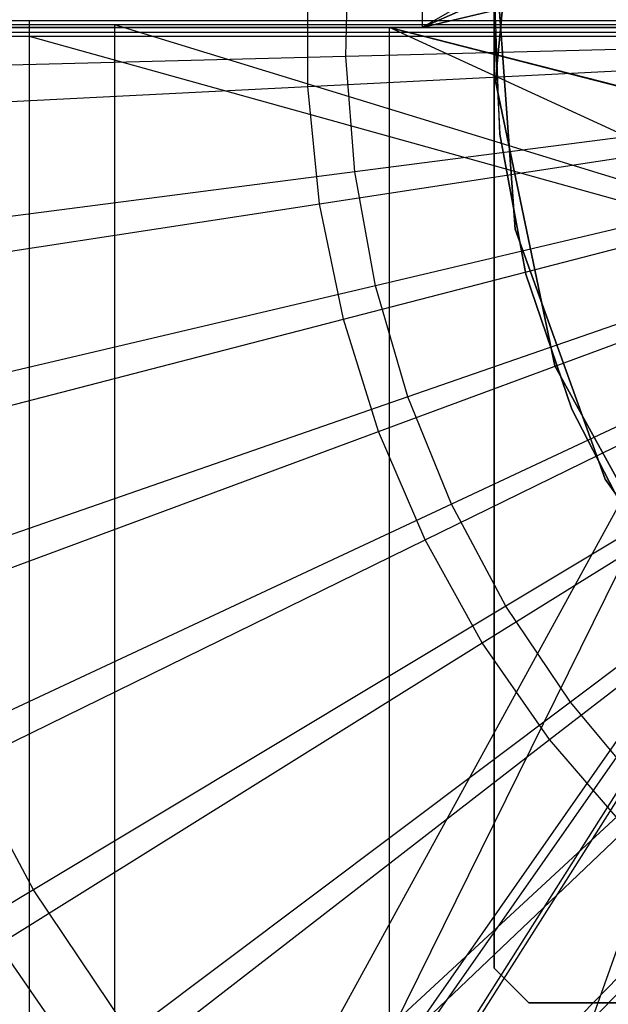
# Model space of a CAD drawing. Extents: x 0.1 to 16.1, y -7 to 7.
# Tile 37 of 108: x 7.337 to 7.639, y -0.501 to 0.004. Entities that reach past the tile are written whole.
import ezdxf

# ---------------------------------------------------------------- set-up
doc = ezdxf.new("R2010")
doc.units = 0
doc.header["$LTSCALE"] = 2.54
doc.layers.get('0').update_dxf_attribs({"color": 13, "linetype": 'CONTINUOUS'})

# ---------------------------------------------------------------- blocks, each defined once
blk = doc.blocks.new('DROPS_WOOD_C_PM_STL')
at = {"color": 0}
for p, q in [((7.54313, 0.8, 33.91833), (7.54313, 0, 33.91833)), ((7.54313, 0.8, 33.91833), (7.54313, 0, 33.91833)), ((7.54313, 0.8, 40.83549), (7.54313, 0, 40.83549)), ((7.54313, 0.8, 40.83549), (7.54313, 0, 40.83549)), ((7.58, 0.48229, 16.33972), (7.58, -0.48229, 16.33972)), ((7.58, 0, 16.03972), (7.58, 0.48229, 16.03972)), ((7.58, 0.48229, 16.33972), (7.58, -0.48229, 16.33972)), ((7.58, 0, 16.03972), (7.58, 0.48229, 16.03972)), ((7.83061, 0.16674, 33.8858), (7.54313, 0, 33.91833)), ((7.83061, 0.16674, 33.8858), (7.54313, 0, 33.91833)), ((7.58076, -0.02754, 16.033), (7.59482, 0.12084, 16.033)), ((7.59482, 0.12084, 15.973), (7.58076, -0.02754, 15.973)), ((7.58076, -0.02754, 16.033), (7.59482, 0.12084, 16.033)), ((7.59482, 0.12084, 15.973), (7.58076, -0.02754, 15.973)), ((7.54313, 0, 33.91833), (7.80284, 0.11481, 33.8879)), ((7.80284, 0.11481, 40.86592), (7.54313, 0, 40.83549)), ((7.54313, 0, 33.91833), (7.80284, 0.11481, 33.8879)), ((7.80284, 0.11481, 40.86592), (7.54313, 0, 40.83549)), ((7.54313, 0, 33.91833), (7.78582, 0.0588, 33.88929)), ((7.54313, 0, 33.91833), (7.78582, 0.0588, 33.88929)), ((7.78575, 0.05845, 40.86452), (7.54313, 0, 40.83549)), ((7.78575, 0.05845, 40.86452), (7.54313, 0, 40.83549)), ((7.50396, -0.01484, 2.32083), (7.50548, 0.04447, 2.32083)), ((7.50396, -0.01484, 2.32083), (7.50548, 0.04447, 2.32083)), ((7.58105, 0.03241, 213.39407), (7.59081, -0.1034, 213.39407)), ((7.59081, -0.1034, 213.47407), (7.58105, 0.03241, 213.47407)), ((7.59081, -0.1034, 213.47407), (7.58105, 0.03241, 213.47407)), ((7.58105, 0.03241, 213.39407), (7.59081, -0.1034, 213.39407)), ((7.48444, -0.0302, 2.22278), (7.48444, 0.0302, 2.22278)), ((7.48444, -0.0302, 2.22278), (7.48444, 0.0302, 2.22278)), ((7.58033, 0.01826, 16.03972), (7.58, 0, 16.03972)), ((7.58, 0, 16.03972), (7.58033, 0.01826, 14.93972)), ((7.58, 0, 16.03972), (7.58033, 0.01826, 14.93972)), ((7.58033, 0.01826, 16.03972), (7.58, 0, 16.03972)), ((7.583, -0.05469, 14.93972), (7.58033, 0.01826, 14.93972)), ((7.583, -0.05469, 14.93972), (7.58033, 0.01826, 14.93972)), ((6.36853, 0.00354, 29.55173), (7.34185, 0.00362, 29.40065)), ((6.36853, 0.00354, 29.55173), (7.34185, 0.00362, 29.40065)), ((6.71192, 0.00145, 33.60775), (7.38541, 0.00154, 33.42729)), ((6.71192, 0.00145, 33.60775), (7.38541, 0.00154, 33.42729)), ((6.7964, 0, 28.2032), (7.52639, 0, 28.31652)), ((7.52639, 0, 16.36771), (6.7964, 0, 16.48102)), ((7.52639, 0, 16.36771), (6.7964, 0, 16.48102)), ((6.7964, 0, 28.2032), (7.52639, 0, 28.31652)), ((7.54313, 0, 33.91833), (7.12218, 0, 34.01052)), ((7.12218, 0, 40.7433), (7.54313, 0, 40.83549)), ((7.54313, 0, 33.91833), (7.12218, 0, 34.01052)), ((7.12218, 0, 40.7433), (7.54313, 0, 40.83549)), ((7.33123, 0, 40.79588), (7.75706, 0, 40.86198)), ((7.75706, 0, 33.89184), (7.33123, 0, 33.95794)), ((7.75706, 0, 33.89184), (7.33123, 0, 33.95794)), ((7.33123, 0, 40.79588), (7.75706, 0, 40.86198)), ((7.34185, -0.79638, 29.40023), (7.78, 0.00363, 29.37215)), ((7.34185, -0.79638, 29.40023), (7.78, 0.00363, 29.37215)), ((7.34185, 0.00362, 29.40065), (7.78, 0.00363, 29.37215)), ((7.34185, 0.00362, 29.40065), (7.78, 0.00363, 29.37215)), ((7.34185, -0.79638, 29.40023), (7.34185, 0.00362, 29.40065)), ((7.34185, -0.79638, 29.40023), (7.34185, 0.00362, 29.40065)), ((7.38541, 0.00154, 33.42729), (7.78, 0.00157, 33.37779)), ((7.38541, 0.00154, 33.42729), (7.78, 0.00157, 33.37779)), ((7.38541, 0.00154, 33.42729), (7.80971, -0.12859, 33.3756)), ((7.38541, 0.00154, 33.42729), (7.80971, -0.12859, 33.3756)), ((7.38541, 0.00154, 33.42729), (7.38541, -0.79846, 33.42688)), ((7.38541, 0.00154, 33.42729), (7.38541, -0.79846, 33.42688)), ((7.52639, 0, 28.31652), (7.78, 0, 28.33461)), ((7.78, 0, 16.34962), (7.52639, 0, 16.36771)), ((7.52639, 0, 28.31652), (7.78, 0, 28.33461)), ((7.52639, 0, 28.31652), (7.78757, -0.06695, 28.33498)), ((7.78, 0, 16.34962), (7.52639, 0, 16.36771)), ((7.7875, -0.06666, 16.34925), (7.52639, 0, 16.36771)), ((7.52639, -0.8, 16.36771), (7.52639, 0, 16.36771)), ((7.7875, -0.06666, 16.34925), (7.52639, 0, 16.36771)), ((7.52639, -0.8, 16.36771), (7.52639, 0, 16.36771)), ((7.52639, -0.8, 28.31652), (7.52639, 0, 28.31652)), ((7.52639, -0.8, 28.31652), (7.52639, 0, 28.31652)), ((7.80971, -0.13017, 28.33602), (7.52639, 0, 28.31652)), ((7.80971, -0.13017, 28.33602), (7.52639, 0, 28.31652)), ((7.52639, 0, 28.31652), (7.78757, -0.06695, 28.33498)), ((7.78, 0, 33.88979), (7.54313, 0, 33.91833)), ((7.54313, 0, 40.83549), (7.78, 0, 40.86403)), ((7.78, 0, 33.88979), (7.54313, 0, 33.91833)), ((7.54313, 0, 40.83549), (7.78, 0, 40.86403)), ((7.58, -0.48229, 16.03972), (7.58, 0, 16.03972)), ((7.58, 0, 16.03972), (7.583, -0.05469, 16.03972)), ((7.58, -0.48229, 16.03972), (7.58, 0, 16.03972)), ((7.58, 0, 16.03972), (7.583, -0.05469, 16.03972)), ((7.58, 0, 16.03972), (7.583, -0.05469, 14.93972)), ((7.58, 0, 16.03972), (7.583, -0.05469, 14.93972)), ((7.34185, -0.00459, 45.33239), (6.36853, -0.00451, 45.1813)), ((7.34185, -0.00459, 45.33239), (6.36853, -0.00451, 45.1813)), ((7.38541, -0.00252, 41.30575), (6.71192, -0.00242, 41.12529)), ((7.38541, -0.00252, 41.30575), (6.71192, -0.00242, 41.12529)), ((7.34185, -0.80459, 45.33198), (7.34185, -0.00459, 45.33239)), ((7.34185, -0.80459, 45.33198), (7.34185, -0.00459, 45.33239)), ((7.80971, -0.13477, 45.36188), (7.34185, -0.00459, 45.33239)), ((7.80971, -0.13477, 45.36188), (7.34185, -0.00459, 45.33239)), ((7.78, -0.00461, 45.36089), (7.34185, -0.00459, 45.33239)), ((7.78, -0.00461, 45.36089), (7.34185, -0.00459, 45.33239)), ((7.78, -0.00254, 41.35525), (7.38541, -0.00252, 41.30575)), ((7.38541, -0.00252, 41.30575), (7.38541, -0.80252, 41.30534)), ((7.38541, -0.00252, 41.30575), (7.38541, -0.80252, 41.30534)), ((7.78, -0.00254, 41.35525), (7.38541, -0.00252, 41.30575)), ((7.38541, -0.80252, 41.30534), (7.78, -0.00254, 41.35525)), ((7.38541, -0.80252, 41.30534), (7.78, -0.00254, 41.35525)), ((7.79113, -0.00744, 2.28963), (7.50396, -0.01484, 2.32083)), ((7.79113, -0.00744, 2.28963), (7.50396, -0.01484, 2.32083)), ((7.50396, -0.01484, 2.32083), (7.22153, -0.02211, 2.38151)), ((7.50396, -0.01484, 2.32083), (7.22153, -0.02211, 2.38151)), ((7.50853, -0.07399, 2.32083), (7.50396, -0.01484, 2.32083)), ((7.50853, -0.07399, 2.32083), (7.50396, -0.01484, 2.32083)), ((7.48444, -0.0302, 2.22278), (7.78133, -0.01515, 2.19005)), ((7.48444, -0.0302, 2.22278), (7.78133, -0.01515, 2.19005)), ((7.19252, -0.04501, 2.286), (7.48444, -0.0302, 2.22278)), ((7.19252, -0.04501, 2.286), (7.48444, -0.0302, 2.22278)), ((7.49056, -0.0903, 2.22278), (7.48444, -0.0302, 2.22278)), ((7.49056, -0.0903, 2.22278), (7.48444, -0.0302, 2.22278)), ((7.61106, -0.17347, 16.033), (7.58076, -0.02754, 16.033)), ((7.58076, -0.02754, 15.973), (7.61106, -0.17347, 15.973)), ((7.58076, -0.02754, 16.033), (7.58076, -0.02754, 15.973)), ((7.58076, -0.02754, 16.033), (7.58076, -0.02754, 15.973)), ((7.61106, -0.17347, 16.033), (7.58076, -0.02754, 16.033)), ((7.58076, -0.02754, 15.973), (7.61106, -0.17347, 15.973)), ((7.79343, -0.0371, 2.28963), (7.50853, -0.07399, 2.32083)), ((7.79343, -0.0371, 2.28963), (7.50853, -0.07399, 2.32083)), ((7.49056, -0.0903, 2.22278), (7.78439, -0.04529, 2.19005)), ((7.49056, -0.0903, 2.22278), (7.78439, -0.04529, 2.19005)), ((7.583, -0.05469, 16.03972), (7.59626, -0.12647, 16.03972)), ((7.59626, -0.12647, 14.93972), (7.583, -0.05469, 14.93972)), ((7.583, -0.05469, 16.03972), (7.59626, -0.12647, 16.03972)), ((7.583, -0.05469, 16.03972), (7.583, -0.05469, 14.93972)), ((7.59626, -0.12647, 14.93972), (7.583, -0.05469, 14.93972)), ((7.583, -0.05469, 16.03972), (7.583, -0.05469, 14.93972)), ((7.79876, -0.06637, 2.28963), (7.51917, -0.13235, 2.32083)), ((7.79876, -0.06637, 2.28963), (7.51917, -0.13235, 2.32083)), ((7.52639, -0.8, 16.36771), (7.7875, -0.06666, 16.34925)), ((7.52639, -0.8, 16.36771), (7.7875, -0.06666, 16.34925)), ((7.50853, -0.07399, 2.32083), (7.22835, -0.11026, 2.38151)), ((7.50853, -0.07399, 2.32083), (7.22835, -0.11026, 2.38151)), ((7.50272, -0.14947, 2.22278), (7.79049, -0.07496, 2.19005)), ((7.50272, -0.14947, 2.22278), (7.79049, -0.07496, 2.19005)), ((7.51917, -0.13235, 2.32083), (7.50853, -0.07399, 2.32083)), ((7.51917, -0.13235, 2.32083), (7.50853, -0.07399, 2.32083)), ((7.20162, -0.13456, 2.286), (7.49056, -0.0903, 2.22278)), ((7.20162, -0.13456, 2.286), (7.49056, -0.0903, 2.22278)), ((7.50272, -0.14947, 2.22278), (7.49056, -0.0903, 2.22278)), ((7.50272, -0.14947, 2.22278), (7.49056, -0.0903, 2.22278)), ((7.80708, -0.09494, 2.28963), (7.53575, -0.18932, 2.32083)), ((7.80708, -0.09494, 2.28963), (7.53575, -0.18932, 2.32083)), ((7.5208, -0.20711, 2.22278), (7.79956, -0.10386, 2.19005)), ((7.5208, -0.20711, 2.22278), (7.79956, -0.10386, 2.19005)), ((7.59081, -0.1034, 213.39407), (7.59081, -0.1034, 213.47407)), ((7.59081, -0.1034, 213.39407), (7.63685, -0.23155, 213.39407)), ((7.63685, -0.23155, 213.47407), (7.59081, -0.1034, 213.47407)), ((7.59081, -0.1034, 213.39407), (7.59081, -0.1034, 213.47407)), ((7.63685, -0.23155, 213.47407), (7.59081, -0.1034, 213.47407)), ((7.59081, -0.1034, 213.39407), (7.63685, -0.23155, 213.39407)), ((7.81829, -0.12249, 2.28963), (7.5581, -0.24427, 2.32083)), ((7.81829, -0.12249, 2.28963), (7.5581, -0.24427, 2.32083)), ((7.80971, -0.12653, 29.37102), (7.34185, -0.79638, 29.40023)), ((7.80971, -0.12653, 29.37102), (7.34185, -0.79638, 29.40023)), ((7.80971, -0.12859, 33.3756), (7.38541, -0.79846, 33.42688)), ((7.80971, -0.12859, 33.3756), (7.38541, -0.79846, 33.42688)), ((7.59626, -0.12647, 16.03972), (7.61983, -0.19555, 16.03972)), ((7.61983, -0.19555, 14.93972), (7.59626, -0.12647, 14.93972)), ((7.59626, -0.12647, 16.03972), (7.61983, -0.19555, 16.03972)), ((7.59626, -0.12647, 16.03972), (7.59626, -0.12647, 14.93972)), ((7.61983, -0.19555, 14.93972), (7.59626, -0.12647, 14.93972)), ((7.59626, -0.12647, 16.03972), (7.59626, -0.12647, 14.93972)), ((7.51917, -0.13235, 2.32083), (7.2442, -0.19725, 2.38151)), ((7.51917, -0.13235, 2.32083), (7.2442, -0.19725, 2.38151)), ((7.80971, -0.13477, 45.36188), (7.34185, -0.80459, 45.33198)), ((7.80971, -0.13477, 45.36188), (7.34185, -0.80459, 45.33198)), ((7.80971, -0.13271, 41.35731), (7.38541, -0.80252, 41.30534)), ((7.80971, -0.13271, 41.35731), (7.38541, -0.80252, 41.30534)), ((7.53575, -0.18932, 2.32083), (7.51917, -0.13235, 2.32083)), ((7.53575, -0.18932, 2.32083), (7.51917, -0.13235, 2.32083)), ((7.54462, -0.26262, 2.22278), (7.81151, -0.1317, 2.19005)), ((7.54462, -0.26262, 2.22278), (7.81151, -0.1317, 2.19005)), ((7.21974, -0.22274, 2.286), (7.50272, -0.14947, 2.22278)), ((7.21974, -0.22274, 2.286), (7.50272, -0.14947, 2.22278)), ((7.5208, -0.20711, 2.22278), (7.50272, -0.14947, 2.22278)), ((7.5208, -0.20711, 2.22278), (7.50272, -0.14947, 2.22278)), ((7.83227, -0.14875, 2.28963), (7.58598, -0.29664, 2.32083)), ((7.83227, -0.14875, 2.28963), (7.58598, -0.29664, 2.32083)), ((7.57394, -0.31543, 2.22278), (7.82621, -0.15819, 2.19005)), ((7.57394, -0.31543, 2.22278), (7.82621, -0.15819, 2.19005)), ((7.68302, -0.30399, 16.033), (7.61106, -0.17347, 16.033)), ((7.61106, -0.17347, 15.973), (7.68302, -0.30399, 15.973)), ((7.61106, -0.17347, 16.033), (7.61106, -0.17347, 15.973)), ((7.61106, -0.17347, 16.033), (7.61106, -0.17347, 15.973)), ((7.68302, -0.30399, 16.033), (7.61106, -0.17347, 16.033)), ((7.61106, -0.17347, 15.973), (7.68302, -0.30399, 15.973)), ((7.84888, -0.17344, 2.28963), (7.6191, -0.34586, 2.32083)), ((7.84888, -0.17344, 2.28963), (7.6191, -0.34586, 2.32083)), ((7.60844, -0.36501, 2.22278), (7.84351, -0.18305, 2.19005)), ((7.60844, -0.36501, 2.22278), (7.84351, -0.18305, 2.19005)), ((7.53575, -0.18932, 2.32083), (7.26891, -0.28214, 2.38151)), ((7.53575, -0.18932, 2.32083), (7.26891, -0.28214, 2.38151)), ((7.5581, -0.24427, 2.32083), (7.53575, -0.18932, 2.32083)), ((7.5581, -0.24427, 2.32083), (7.53575, -0.18932, 2.32083)), ((7.61983, -0.19555, 16.03972), (7.6532, -0.26047, 16.03972)), ((7.6532, -0.26047, 14.93972), (7.61983, -0.19555, 14.93972)), ((7.61983, -0.19555, 16.03972), (7.6532, -0.26047, 16.03972)), ((7.61983, -0.19555, 16.03972), (7.61983, -0.19555, 14.93972)), ((7.6532, -0.26047, 14.93972), (7.61983, -0.19555, 14.93972)), ((7.61983, -0.19555, 16.03972), (7.61983, -0.19555, 14.93972)), ((7.24669, -0.30862, 2.286), (7.5208, -0.20711, 2.22278)), ((7.24669, -0.30862, 2.286), (7.5208, -0.20711, 2.22278)), ((7.54462, -0.26262, 2.22278), (7.5208, -0.20711, 2.22278)), ((7.54462, -0.26262, 2.22278), (7.5208, -0.20711, 2.22278)), ((7.89295, -0.23091, 29.36859), (7.34185, -0.79638, 29.40023)), ((7.89295, -0.23091, 29.36859), (7.34185, -0.79638, 29.40023)), ((7.63685, -0.23155, 213.39407), (7.63685, -0.23155, 213.47407)), ((7.63685, -0.23155, 213.39407), (7.71575, -0.34253, 213.39407)), ((7.71575, -0.34253, 213.47407), (7.63685, -0.23155, 213.47407)), ((7.63685, -0.23155, 213.39407), (7.63685, -0.23155, 213.47407)), ((7.71575, -0.34253, 213.47407), (7.63685, -0.23155, 213.47407)), ((7.63685, -0.23155, 213.39407), (7.71575, -0.34253, 213.39407)), ((7.34185, -0.80459, 45.33198), (7.89295, -0.23916, 45.36421)), ((7.34185, -0.80459, 45.33198), (7.89295, -0.23916, 45.36421)), ((7.5581, -0.24427, 2.32083), (7.30222, -0.36404, 2.38151)), ((7.5581, -0.24427, 2.32083), (7.30222, -0.36404, 2.38151)), ((7.58598, -0.29664, 2.32083), (7.5581, -0.24427, 2.32083)), ((7.58598, -0.29664, 2.32083), (7.5581, -0.24427, 2.32083)), ((7.28219, -0.39134, 2.286), (7.54462, -0.26262, 2.22278)), ((7.28219, -0.39134, 2.286), (7.54462, -0.26262, 2.22278)), ((7.57394, -0.31543, 2.22278), (7.54462, -0.26262, 2.22278)), ((7.57394, -0.31543, 2.22278), (7.54462, -0.26262, 2.22278)), ((7.58598, -0.29664, 2.32083), (7.34378, -0.44208, 2.38151)), ((7.58598, -0.29664, 2.32083), (7.34378, -0.44208, 2.38151)), ((7.6191, -0.34586, 2.32083), (7.58598, -0.29664, 2.32083)), ((7.6191, -0.34586, 2.32083), (7.58598, -0.29664, 2.32083)), ((7.32587, -0.47005, 2.286), (7.57394, -0.31543, 2.22278)), ((7.32587, -0.47005, 2.286), (7.57394, -0.31543, 2.22278)), ((7.60844, -0.36501, 2.22278), (7.57394, -0.31543, 2.22278)), ((7.60844, -0.36501, 2.22278), (7.57394, -0.31543, 2.22278)), ((7.6191, -0.34586, 2.32083), (7.39313, -0.51544, 2.38151)), ((7.6191, -0.34586, 2.32083), (7.39313, -0.51544, 2.38151)), ((7.65711, -0.39142, 2.32083), (7.6191, -0.34586, 2.32083)), ((7.65711, -0.39142, 2.32083), (7.6191, -0.34586, 2.32083)), ((7.34378, -0.44208, 2.38151), (7.30222, -0.36404, 2.38151)), ((7.34378, -0.44208, 2.38151), (7.30222, -0.36404, 2.38151)), ((7.3773, -0.54393, 2.286), (7.60844, -0.36501, 2.22278)), ((7.3773, -0.54393, 2.286), (7.60844, -0.36501, 2.22278)), ((7.64779, -0.41085, 2.22278), (7.60844, -0.36501, 2.22278)), ((7.64779, -0.41085, 2.22278), (7.60844, -0.36501, 2.22278)), ((7.65711, -0.39142, 2.32083), (7.44977, -0.58333, 2.38151)), ((7.65711, -0.39142, 2.32083), (7.44977, -0.58333, 2.38151)), ((7.43593, -0.61223, 2.286), (7.64779, -0.41085, 2.22278)), ((7.43593, -0.61223, 2.286), (7.64779, -0.41085, 2.22278)), ((7.34378, -0.44208, 2.38151), (7.10823, -0.58352, 2.47104)), ((7.34378, -0.44208, 2.38151), (7.10823, -0.58352, 2.47104)), ((7.39313, -0.51544, 2.38151), (7.34378, -0.44208, 2.38151)), ((7.39313, -0.51544, 2.38151), (7.34378, -0.44208, 2.38151)), ((7.3773, -0.54393, 2.286), (7.32587, -0.47005, 2.286)), ((7.3773, -0.54393, 2.286), (7.32587, -0.47005, 2.286)), ((7.59771, -0.5, 16.03972), (7.58, -0.48229, 16.03972)), ((7.58, -0.48229, 16.33972), (7.59771, -0.5, 16.33972)), ((7.58, -0.48229, 16.33972), (7.59771, -0.5, 16.33972)), ((7.58, -0.48229, 16.33972), (7.58, -0.48229, 16.03972)), ((7.59771, -0.5, 16.03972), (7.58, -0.48229, 16.03972)), ((7.58, -0.48229, 16.33972), (7.58, -0.48229, 16.03972)), ((8.08, -0.5, 16.03972), (7.59771, -0.5, 16.03972)), ((7.59771, -0.5, 16.33972), (8.56229, -0.5, 16.33972)), ((7.59771, -0.5, 16.03972), (7.59771, -0.5, 16.33972)), ((7.59771, -0.5, 16.33972), (8.56229, -0.5, 16.33972)), ((7.59771, -0.5, 16.03972), (7.59771, -0.5, 16.33972)), ((8.08, -0.5, 16.03972), (7.59771, -0.5, 16.03972))]:
    blk.add_line(p, q, dxfattribs=at)

msp = doc.modelspace()

# ---------------------------------------------------------------- block references
at = {"color": 0}
msp.add_blockref('DROPS_WOOD_C_PM_STL', (0, 0), dxfattribs=at)

doc.saveas('drawing.dxf')
